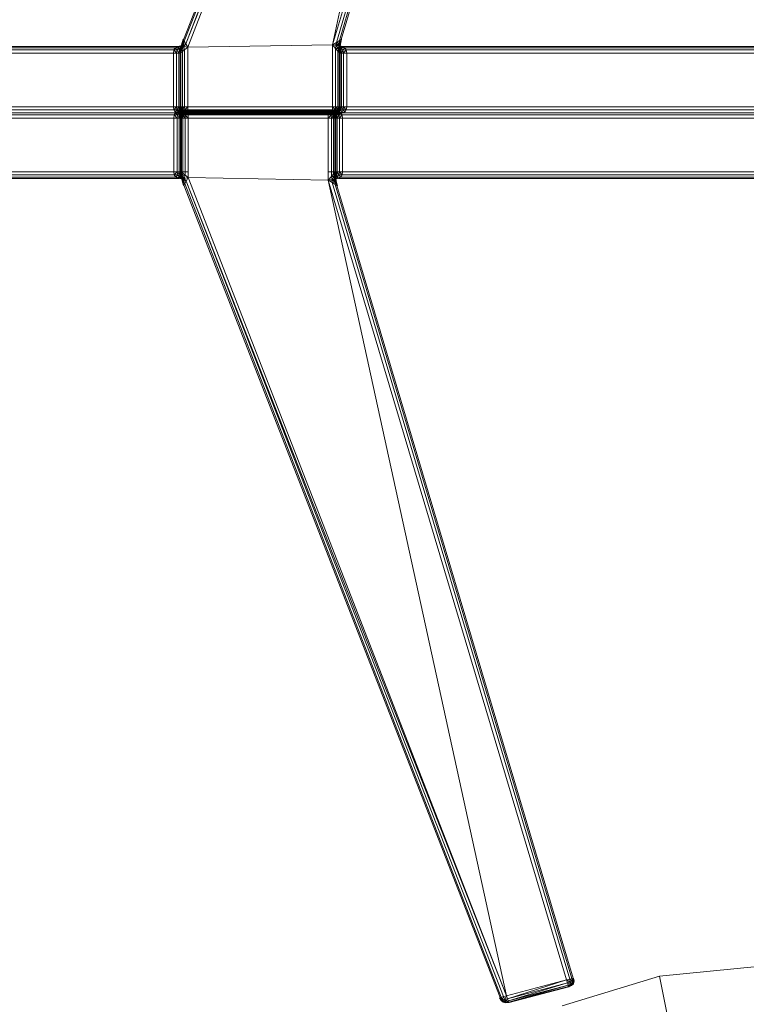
# Model space of a CAD drawing. Header units: millimetres. Extents: x 1 to 3476, y -521 to 159.
# Tile 122 of 130: x 3248 to 3309, y -337 to -255. Entities that reach past the tile are written whole.
import ezdxf

# ---------------------------------------------------------------- set-up
doc = ezdxf.new("R2010")
doc.units = ezdxf.units.MM
doc.layers.add('VG491211CA_dwg', color=8, linetype='Continuous', lineweight=9)

# ---------------------------------------------------------------- blocks, each defined once
blk = doc.blocks.new('VG491211CA_dwg-300031-Poziom 1')
at = {"color": 18, "lineweight": 9}
for p, q in [((720.269, -188.282), (693.588, -256.459)), ((720.378, -188.31), (693.66, -256.585)), ((693.779, -256.795), (720.561, -188.358)), ((693.779, -256.795), (720.816, -188.426)), ((693.946, -257.089), (720.816, -188.426)), ((720.816, -188.426), (706.089, -256.888)), ((726.043, -189.764), (706.089, -256.888)), ((726.298, -189.829), (706.426, -256.675)), ((726.479, -189.875), (706.667, -256.522)), ((706.812, -256.431), (726.588, -189.903)), ((693.623, -256.938), (693.342, -256.975)), ((693.585, -256.858), (693.372, -256.982)), ((693.623, -256.938), (693.372, -256.982)), ((693.469, -256.699), (693.401, -256.986)), ((693.401, -256.986), (693.469, -256.699)), ((693.493, -256.737), (693.401, -256.986)), ((693.469, -256.699), (693.403, -256.984)), ((693.403, -256.984), (693.588, -256.701)), ((693.403, -256.984), (693.508, -256.701)), ((693.588, -256.701), (693.407, -256.98)), ((693.407, -256.98), (693.585, -256.858)), ((693.493, -256.737), (693.423, -256.99)), ((693.565, -256.417), (693.469, -256.699)), ((693.469, -256.699), (693.565, -256.417)), ((693.588, -256.459), (693.469, -256.699)), ((693.493, -256.737), (693.469, -256.699)), ((693.469, -256.699), (693.508, -256.701)), ((693.493, -256.737), (693.49, -257.003)), ((693.564, -256.822), (693.49, -257.003)), ((693.588, -256.459), (693.493, -256.737)), ((693.66, -256.585), (693.493, -256.737)), ((693.564, -256.822), (693.493, -256.737)), ((693.565, -256.417), (693.508, -256.701)), ((693.508, -256.701), (693.588, -256.701)), ((693.66, -256.585), (693.564, -256.822)), ((693.779, -256.795), (693.564, -256.822)), ((693.612, -257.025), (693.564, -256.822)), ((693.606, -256.414), (693.565, -256.417)), ((693.565, -256.417), (693.588, -256.459)), ((693.588, -256.701), (693.585, -256.858)), ((693.623, -256.938), (693.585, -256.858)), ((693.588, -256.459), (693.66, -256.585)), ((693.612, -257.025), (693.779, -256.795)), ((693.779, -256.795), (693.66, -256.585)), ((693.946, -257.089), (693.779, -256.795)), ((693.946, -257.089), (706.089, -256.888)), ((706.426, -256.675), (706.089, -256.888)), ((706.089, -256.888), (706.407, -256.934)), ((706.089, -256.888), (706.351, -257.189)), ((706.089, -256.888), (706.089, -262.082)), ((706.276, -256.825), (706.577, -256.859)), ((706.407, -256.934), (706.351, -257.189)), ((706.426, -256.675), (706.407, -256.934)), ((706.644, -256.744), (706.407, -256.934)), ((706.407, -256.934), (706.62, -256.965)), ((706.407, -256.934), (706.58, -257.184)), ((706.667, -256.522), (706.426, -256.675)), ((706.426, -256.675), (706.644, -256.744)), ((706.433, -256.938), (706.577, -256.859)), ((706.702, -256.975), (706.433, -256.938)), ((706.683, -256.975), (706.433, -256.938)), ((706.577, -256.859), (706.508, -256.665)), ((706.577, -256.859), (706.664, -256.691)), ((706.702, -256.975), (706.577, -256.859)), ((706.577, -256.859), (706.72, -256.978)), ((706.62, -256.965), (706.644, -256.744)), ((706.644, -256.744), (706.667, -256.522)), ((706.752, -256.703), (706.644, -256.744)), ((706.704, -256.978), (706.644, -256.744)), ((706.72, -256.978), (706.664, -256.691)), ((706.664, -256.691), (706.727, -256.982)), ((706.664, -256.691), (706.744, -256.692)), ((706.667, -256.522), (706.812, -256.431)), ((706.752, -256.703), (706.667, -256.522)), ((706.704, -256.978), (706.752, -256.703)), ((706.744, -256.692), (706.727, -256.982)), ((706.785, -256.689), (706.732, -256.982)), ((706.732, -256.982), (706.785, -256.689)), ((706.744, -256.692), (706.732, -256.982)), ((706.732, -256.982), (706.752, -256.703)), ((706.744, -256.692), (706.785, -256.689)), ((706.752, -256.703), (706.812, -256.431)), ((706.785, -256.689), (706.752, -256.703)), ((706.821, -256.399), (706.785, -256.689)), ((706.86, -256.4), (706.785, -256.689)), ((706.785, -256.689), (706.86, -256.4)), ((706.785, -256.689), (706.812, -256.431)), ((693.081, -257.013), (616.672, -257.013)), ((616.672, -257.125), (692.895, -257.125)), ((692.783, -257.313), (616.672, -257.313)), ((616.672, -257.575), (692.746, -257.575)), ((692.746, -257.575), (692.783, -257.313)), ((693.008, -257.575), (692.746, -257.575)), ((692.746, -257.575), (692.746, -262.082)), ((692.783, -257.313), (692.895, -257.125)), ((692.783, -257.313), (693.067, -257.315)), ((692.783, -257.313), (693.008, -257.575)), ((693.081, -257.013), (692.895, -257.125)), ((692.895, -257.125), (693.215, -257.098)), ((692.895, -257.125), (693.067, -257.315)), ((693.067, -257.315), (693.008, -257.575)), ((693.008, -257.575), (693.008, -262.082)), ((693.196, -257.575), (693.008, -257.575)), ((693.215, -257.098), (693.067, -257.315)), ((693.067, -257.315), (693.25, -257.272)), ((693.067, -257.315), (693.196, -257.575)), ((693.342, -256.975), (693.081, -257.013)), ((693.372, -256.982), (693.081, -257.013)), ((693.081, -257.013), (693.215, -257.098)), ((693.25, -257.272), (693.196, -257.575)), ((693.196, -257.575), (693.196, -262.082)), ((693.308, -257.575), (693.196, -257.575)), ((693.215, -257.098), (693.407, -256.98)), ((693.372, -256.982), (693.215, -257.098)), ((693.215, -257.098), (693.25, -257.272)), ((693.407, -256.98), (693.25, -257.272)), ((693.25, -257.272), (693.403, -256.984)), ((693.25, -257.272), (693.323, -257.275)), ((693.308, -257.575), (693.25, -257.272)), ((693.308, -257.575), (693.323, -257.275)), ((693.308, -262.082), (693.308, -257.575)), ((693.346, -257.575), (693.308, -257.575)), ((693.323, -257.275), (693.403, -256.984)), ((693.323, -257.275), (693.359, -257.278)), ((693.346, -257.575), (693.323, -257.275)), ((693.342, -256.975), (693.372, -256.982)), ((693.346, -257.575), (693.359, -257.278)), ((693.359, -257.278), (693.346, -257.575)), ((693.383, -257.545), (693.346, -257.575)), ((693.346, -257.575), (693.346, -262.082)), ((693.346, -262.082), (693.346, -257.575)), ((693.359, -257.278), (693.403, -256.984)), ((693.359, -257.278), (693.401, -256.986)), ((693.401, -256.986), (693.359, -257.278)), ((693.359, -257.278), (693.423, -256.99)), ((693.359, -257.278), (693.396, -257.251)), ((693.359, -257.278), (693.383, -257.545)), ((693.372, -256.982), (693.407, -256.98)), ((693.396, -257.251), (693.383, -257.545)), ((693.496, -257.454), (693.383, -257.545)), ((693.383, -257.545), (693.383, -262.082)), ((693.423, -256.99), (693.396, -257.251)), ((693.396, -257.251), (693.49, -257.003)), ((693.396, -257.251), (693.493, -257.197)), ((693.396, -257.251), (693.496, -257.454)), ((693.403, -256.984), (693.401, -256.986)), ((693.401, -256.986), (693.423, -256.99)), ((693.407, -256.98), (693.403, -256.984)), ((693.423, -256.99), (693.49, -257.003)), ((693.49, -257.003), (693.493, -257.197)), ((693.612, -257.025), (693.49, -257.003)), ((693.493, -257.197), (693.612, -257.025)), ((693.493, -257.197), (693.496, -257.454)), ((693.683, -257.302), (693.493, -257.197)), ((693.496, -257.454), (693.683, -257.302)), ((693.496, -262.082), (693.496, -257.454)), ((693.683, -257.302), (693.612, -257.025)), ((693.946, -257.089), (693.612, -257.025)), ((693.683, -257.302), (693.946, -257.089)), ((693.683, -262.082), (693.683, -257.302)), ((693.946, -262.082), (693.946, -257.089)), ((706.351, -257.189), (706.58, -257.184)), ((706.351, -257.189), (706.539, -257.404)), ((706.351, -257.189), (706.351, -262.082)), ((706.539, -257.404), (706.58, -257.184)), ((706.539, -257.404), (706.672, -257.254)), ((706.651, -257.532), (706.539, -257.404)), ((706.539, -257.404), (706.539, -262.082)), ((706.58, -257.184), (706.62, -256.965)), ((706.58, -257.184), (706.704, -256.978)), ((706.58, -257.184), (706.672, -257.254)), ((706.62, -256.965), (706.704, -256.978)), ((706.651, -257.532), (706.672, -257.254)), ((706.651, -257.532), (706.7, -257.277)), ((706.651, -262.082), (706.651, -257.532)), ((706.689, -257.575), (706.651, -257.532)), ((706.672, -257.254), (706.704, -256.978)), ((706.672, -257.254), (706.732, -256.982)), ((706.672, -257.254), (706.7, -257.277)), ((706.948, -257.013), (706.683, -256.975)), ((706.683, -256.975), (706.702, -256.975)), ((706.689, -257.575), (706.7, -257.277)), ((706.7, -257.277), (706.689, -257.575)), ((706.689, -257.575), (706.736, -257.28)), ((706.689, -262.082), (706.689, -257.575)), ((706.689, -257.575), (706.689, -262.082)), ((706.726, -257.575), (706.689, -257.575)), ((706.7, -257.277), (706.732, -256.982)), ((706.732, -256.982), (706.7, -257.277)), ((706.7, -257.277), (706.736, -257.28)), ((706.855, -257.092), (706.702, -256.975)), ((706.702, -256.975), (706.72, -256.978)), ((706.948, -257.013), (706.702, -256.975)), ((706.704, -256.978), (706.732, -256.982)), ((706.72, -256.978), (706.855, -257.092)), ((706.727, -256.982), (706.72, -256.978)), ((706.809, -257.281), (706.72, -256.978)), ((706.736, -257.28), (706.726, -257.575)), ((706.839, -257.575), (706.726, -257.575)), ((706.726, -257.575), (706.726, -262.082)), ((706.732, -256.982), (706.727, -256.982)), ((706.727, -256.982), (706.809, -257.281)), ((706.727, -256.982), (706.736, -257.28)), ((706.732, -256.982), (706.736, -257.28)), ((706.736, -257.28), (706.809, -257.281)), ((706.736, -257.28), (706.839, -257.575)), ((706.809, -257.281), (706.855, -257.092)), ((706.839, -257.575), (706.809, -257.281)), ((706.809, -257.281), (706.974, -257.317)), ((706.839, -257.575), (706.974, -257.317)), ((706.839, -262.082), (706.839, -257.575)), ((707.026, -257.575), (706.839, -257.575)), ((706.948, -257.013), (706.855, -257.092)), ((706.855, -257.092), (707.138, -257.125)), ((706.974, -257.317), (706.855, -257.092)), ((707.138, -257.125), (706.948, -257.013)), ((776.788, -257.013), (706.948, -257.013)), ((706.974, -257.317), (707.138, -257.125)), ((706.974, -257.317), (707.251, -257.313)), ((707.026, -257.575), (706.974, -257.317)), ((707.026, -257.575), (707.251, -257.313)), ((707.026, -262.082), (707.026, -257.575)), ((707.289, -257.575), (707.026, -257.575)), ((776.604, -257.125), (707.138, -257.125)), ((707.138, -257.125), (707.251, -257.313)), ((707.251, -257.313), (776.494, -257.313)), ((707.251, -257.313), (707.289, -257.575)), ((707.289, -262.082), (707.289, -257.575)), ((707.289, -257.575), (776.457, -257.575)), ((602.974, -262.574), (692.936, -262.574)), ((692.746, -262.082), (616.672, -262.082)), ((616.672, -262.344), (692.783, -262.344)), ((692.746, -262.082), (693.008, -262.082)), ((692.783, -262.344), (692.746, -262.082)), ((693.008, -262.082), (692.783, -262.344)), ((693.038, -262.342), (692.783, -262.344)), ((692.896, -262.532), (692.783, -262.344)), ((692.824, -262.762), (692.936, -262.574)), ((693.038, -262.342), (692.896, -262.532)), ((693.146, -262.556), (692.896, -262.532)), ((692.936, -262.532), (706.688, -262.532)), ((692.936, -262.574), (693.186, -262.55)), ((692.936, -262.574), (706.343, -262.574)), ((692.936, -262.574), (693.078, -262.764)), ((693.008, -262.082), (693.196, -262.082)), ((693.008, -262.082), (693.038, -262.342)), ((693.196, -262.082), (693.038, -262.342)), ((693.23, -262.333), (693.038, -262.342)), ((693.038, -262.342), (693.146, -262.556)), ((693.186, -262.55), (693.078, -262.764)), ((693.083, -262.644), (693.146, -262.556)), ((693.083, -262.644), (693.331, -262.648)), ((693.083, -262.644), (693.346, -262.682)), ((693.386, -262.424), (693.124, -262.462)), ((693.124, -262.424), (706.603, -262.424)), ((693.372, -262.458), (693.124, -262.462)), ((693.124, -262.462), (693.186, -262.55)), ((693.124, -262.462), (706.341, -262.462)), ((693.23, -262.333), (693.146, -262.556)), ((693.346, -262.567), (693.146, -262.556)), ((693.146, -262.556), (693.331, -262.648)), ((693.372, -262.458), (693.186, -262.55)), ((693.186, -262.55), (693.386, -262.539)), ((693.186, -262.55), (693.271, -262.773)), ((693.196, -262.082), (693.308, -262.082)), ((693.196, -262.082), (693.23, -262.333)), ((693.345, -262.336), (693.196, -262.082)), ((693.345, -262.336), (693.23, -262.333)), ((693.23, -262.333), (693.346, -262.567)), ((693.386, -262.539), (693.271, -262.773)), ((693.308, -262.082), (693.346, -262.082)), ((693.345, -262.336), (693.308, -262.082)), ((693.383, -262.344), (693.308, -262.082)), ((693.331, -262.648), (693.346, -262.567)), ((693.331, -262.648), (693.502, -262.655)), ((693.331, -262.648), (693.608, -262.682)), ((693.346, -262.682), (693.331, -262.648)), ((706.686, -262.344), (693.344, -262.344)), ((693.459, -262.544), (693.345, -262.336)), ((693.345, -262.336), (693.346, -262.567)), ((693.496, -262.532), (693.345, -262.336)), ((693.383, -262.344), (693.345, -262.336)), ((693.346, -262.082), (693.383, -262.082)), ((693.346, -262.082), (693.383, -262.344)), ((693.383, -262.344), (693.346, -262.082)), ((693.346, -262.082), (693.421, -262.325)), ((693.459, -262.544), (693.346, -262.567)), ((693.502, -262.655), (693.346, -262.567)), ((706.689, -262.644), (693.346, -262.644)), ((693.346, -262.682), (693.608, -262.682)), ((706.689, -262.682), (693.346, -262.682)), ((693.648, -262.424), (693.372, -262.458)), ((693.386, -262.424), (693.372, -262.458)), ((693.542, -262.451), (693.372, -262.458)), ((693.372, -262.458), (693.386, -262.539)), ((693.383, -262.082), (693.496, -262.082)), ((693.383, -262.082), (693.515, -262.288)), ((693.383, -262.082), (693.421, -262.325)), ((693.421, -262.325), (693.383, -262.344)), ((693.383, -262.344), (693.496, -262.532)), ((693.496, -262.532), (693.383, -262.344)), ((693.383, -262.344), (693.515, -262.513)), ((693.385, -262.77), (693.386, -262.539)), ((693.385, -262.77), (693.499, -262.562)), ((693.385, -262.77), (693.536, -262.574)), ((693.648, -262.424), (693.386, -262.424)), ((693.386, -262.539), (693.542, -262.451)), ((693.386, -262.539), (693.499, -262.562)), ((693.515, -262.288), (693.421, -262.325)), ((693.421, -262.325), (693.571, -262.457)), ((693.421, -262.325), (693.515, -262.513)), ((693.424, -262.762), (693.536, -262.574)), ((693.536, -262.574), (693.424, -262.762)), ((693.424, -262.762), (693.555, -262.593)), ((693.496, -262.532), (693.459, -262.544)), ((693.502, -262.655), (693.459, -262.544)), ((693.63, -262.647), (693.459, -262.544)), ((693.555, -262.593), (693.461, -262.781)), ((693.461, -262.781), (693.611, -262.649)), ((693.496, -262.082), (693.683, -262.082)), ((693.515, -262.288), (693.496, -262.082)), ((693.515, -262.513), (693.496, -262.532)), ((693.683, -262.644), (693.496, -262.532)), ((693.496, -262.532), (693.683, -262.644)), ((693.63, -262.647), (693.496, -262.532)), ((693.499, -262.562), (693.542, -262.451)), ((693.499, -262.562), (693.671, -262.459)), ((693.499, -262.562), (693.536, -262.574)), ((693.502, -262.655), (693.63, -262.647)), ((693.608, -262.682), (693.502, -262.655)), ((693.796, -262.682), (693.502, -262.655)), ((693.683, -262.082), (693.515, -262.288)), ((693.571, -262.457), (693.515, -262.288)), ((693.702, -262.325), (693.515, -262.288)), ((693.571, -262.457), (693.515, -262.513)), ((693.515, -262.513), (693.702, -262.607)), ((693.683, -262.644), (693.515, -262.513)), ((693.536, -262.574), (693.671, -262.459)), ((693.724, -262.462), (693.536, -262.574)), ((693.536, -262.574), (693.724, -262.462)), ((693.536, -262.574), (693.555, -262.593)), ((693.542, -262.451), (693.836, -262.424)), ((693.648, -262.424), (693.542, -262.451)), ((693.671, -262.459), (693.542, -262.451)), ((693.724, -262.462), (693.555, -262.593)), ((693.742, -262.499), (693.555, -262.593)), ((693.555, -262.593), (693.611, -262.649)), ((693.555, -262.818), (693.611, -262.649)), ((693.702, -262.325), (693.571, -262.457)), ((693.702, -262.607), (693.571, -262.457)), ((693.74, -262.513), (693.571, -262.457)), ((693.608, -262.682), (693.796, -262.682)), ((693.742, -262.499), (693.611, -262.649)), ((693.611, -262.649), (693.78, -262.593)), ((693.742, -262.781), (693.611, -262.649)), ((693.63, -262.647), (693.683, -262.644)), ((693.796, -262.682), (693.63, -262.647)), ((693.908, -262.682), (693.63, -262.647)), ((693.836, -262.424), (693.648, -262.424)), ((693.671, -262.459), (693.836, -262.424)), ((693.671, -262.459), (693.949, -262.424)), ((693.724, -262.462), (693.671, -262.459)), ((693.683, -262.082), (693.946, -262.082)), ((693.702, -262.325), (693.683, -262.082)), ((693.683, -262.644), (693.702, -262.607)), ((693.946, -262.682), (693.683, -262.644)), ((693.683, -262.644), (693.946, -262.682)), ((693.908, -262.682), (693.683, -262.644)), ((693.946, -262.082), (693.702, -262.325)), ((693.74, -262.513), (693.702, -262.325)), ((693.946, -262.344), (693.702, -262.325)), ((693.702, -262.607), (693.74, -262.513)), ((693.702, -262.607), (693.946, -262.644)), ((693.946, -262.682), (693.702, -262.607)), ((693.986, -262.424), (693.724, -262.462)), ((693.724, -262.462), (693.986, -262.424)), ((693.724, -262.462), (693.949, -262.424)), ((693.742, -262.499), (693.724, -262.462)), ((693.946, -262.344), (693.74, -262.513)), ((693.946, -262.644), (693.74, -262.513)), ((693.946, -262.532), (693.74, -262.513)), ((693.986, -262.424), (693.742, -262.499)), ((693.986, -262.462), (693.742, -262.499)), ((693.78, -262.593), (693.742, -262.499)), ((693.742, -262.781), (693.78, -262.593)), ((693.986, -262.462), (693.78, -262.593)), ((693.78, -262.593), (693.986, -262.574)), ((693.986, -262.762), (693.78, -262.593)), ((693.796, -262.682), (693.908, -262.682)), ((693.949, -262.424), (693.836, -262.424)), ((693.908, -262.682), (693.946, -262.682)), ((693.946, -262.082), (693.946, -262.344)), ((706.089, -262.082), (693.946, -262.082)), ((706.089, -262.344), (693.946, -262.344)), ((693.946, -262.344), (693.946, -262.532)), ((706.089, -262.532), (693.946, -262.532)), ((693.946, -262.532), (693.946, -262.644)), ((693.946, -262.644), (706.089, -262.644)), ((693.946, -262.644), (693.946, -262.682)), ((693.946, -262.682), (706.089, -262.682)), ((693.986, -262.424), (693.949, -262.424)), ((705.741, -262.424), (693.986, -262.424)), ((693.986, -262.424), (693.986, -262.462)), ((705.741, -262.462), (693.986, -262.462)), ((693.986, -262.462), (693.986, -262.574)), ((693.986, -262.574), (705.741, -262.574)), ((693.986, -262.574), (693.986, -262.762)), ((705.741, -262.424), (706.003, -262.462)), ((706.003, -262.462), (705.741, -262.424)), ((705.741, -262.462), (705.741, -262.424)), ((705.741, -262.424), (705.984, -262.499)), ((705.778, -262.424), (705.741, -262.424)), ((705.741, -262.574), (705.741, -262.462)), ((705.984, -262.499), (705.741, -262.462)), ((705.741, -262.462), (705.947, -262.593)), ((705.741, -262.762), (705.741, -262.574)), ((705.741, -262.574), (705.947, -262.593)), ((705.741, -262.762), (705.947, -262.593)), ((705.778, -262.424), (706.056, -262.459)), ((705.891, -262.424), (705.778, -262.424)), ((705.778, -262.424), (706.003, -262.462)), ((706.078, -262.424), (705.891, -262.424)), ((705.891, -262.424), (706.184, -262.451)), ((705.891, -262.424), (706.056, -262.459)), ((705.984, -262.499), (705.947, -262.593)), ((705.947, -262.593), (706.116, -262.649)), ((705.947, -262.593), (705.984, -262.781)), ((706.003, -262.462), (705.984, -262.499)), ((706.172, -262.593), (705.984, -262.499)), ((705.984, -262.499), (706.116, -262.649)), ((705.984, -262.781), (706.116, -262.649)), ((706.056, -262.459), (706.003, -262.462)), ((706.003, -262.462), (706.19, -262.574)), ((706.19, -262.574), (706.003, -262.462)), ((706.003, -262.462), (706.172, -262.593)), ((706.184, -262.451), (706.056, -262.459)), ((706.056, -262.459), (706.227, -262.562)), ((706.056, -262.459), (706.19, -262.574)), ((706.355, -262.458), (706.078, -262.424)), ((706.078, -262.424), (706.184, -262.451)), ((706.341, -262.424), (706.078, -262.424)), ((706.089, -262.082), (706.351, -262.082)), ((706.089, -262.344), (706.089, -262.082)), ((706.089, -262.082), (706.333, -262.325)), ((706.333, -262.325), (706.089, -262.344)), ((706.089, -262.532), (706.089, -262.344)), ((706.089, -262.344), (706.295, -262.513)), ((706.295, -262.513), (706.089, -262.532)), ((706.089, -262.644), (706.295, -262.513)), ((706.089, -262.644), (706.089, -262.532)), ((706.089, -262.644), (706.333, -262.607)), ((706.089, -262.682), (706.333, -262.607)), ((706.089, -262.682), (706.089, -262.644)), ((706.089, -262.682), (706.351, -262.644)), ((706.351, -262.644), (706.089, -262.682)), ((706.089, -262.682), (706.126, -262.682)), ((706.116, -262.649), (706.172, -262.593)), ((706.116, -262.649), (706.172, -262.818)), ((706.266, -262.781), (706.116, -262.649)), ((706.351, -262.644), (706.126, -262.682)), ((706.404, -262.647), (706.126, -262.682)), ((706.126, -262.682), (706.239, -262.682)), ((706.172, -262.593), (706.19, -262.574)), ((706.266, -262.781), (706.172, -262.593)), ((706.303, -262.762), (706.172, -262.593)), ((706.355, -262.458), (706.184, -262.451)), ((706.184, -262.451), (706.341, -262.539)), ((706.184, -262.451), (706.227, -262.562)), ((706.19, -262.574), (706.227, -262.562)), ((706.303, -262.762), (706.19, -262.574)), ((706.19, -262.574), (706.303, -262.762)), ((706.19, -262.574), (706.342, -262.77)), ((706.227, -262.562), (706.341, -262.539)), ((706.227, -262.562), (706.342, -262.77)), ((706.404, -262.647), (706.239, -262.682)), ((706.533, -262.655), (706.239, -262.682)), ((706.239, -262.682), (706.426, -262.682)), ((706.333, -262.325), (706.295, -262.513)), ((706.464, -262.457), (706.295, -262.513)), ((706.295, -262.513), (706.333, -262.607)), ((706.351, -262.082), (706.333, -262.325)), ((706.52, -262.288), (706.333, -262.325)), ((706.333, -262.325), (706.464, -262.457)), ((706.333, -262.607), (706.464, -262.457)), ((706.333, -262.607), (706.52, -262.513)), ((706.333, -262.607), (706.351, -262.644)), ((706.603, -262.462), (706.341, -262.424)), ((706.341, -262.424), (706.355, -262.458)), ((706.355, -262.458), (706.341, -262.539)), ((706.341, -262.539), (706.54, -262.55)), ((706.342, -262.77), (706.341, -262.539)), ((706.456, -262.773), (706.341, -262.539)), ((706.351, -262.082), (706.539, -262.082)), ((706.351, -262.082), (706.52, -262.288)), ((706.351, -262.644), (706.52, -262.513)), ((706.351, -262.644), (706.539, -262.532)), ((706.539, -262.532), (706.351, -262.644)), ((706.351, -262.644), (706.404, -262.647)), ((706.54, -262.55), (706.355, -262.458)), ((706.603, -262.462), (706.355, -262.458)), ((706.539, -262.532), (706.404, -262.647)), ((706.576, -262.544), (706.404, -262.647)), ((706.404, -262.647), (706.533, -262.655)), ((706.426, -262.682), (706.703, -262.648)), ((706.426, -262.682), (706.533, -262.655)), ((706.426, -262.682), (706.689, -262.682)), ((706.456, -262.773), (706.54, -262.55)), ((706.52, -262.288), (706.464, -262.457)), ((706.614, -262.325), (706.464, -262.457)), ((706.52, -262.513), (706.464, -262.457)), ((706.651, -262.082), (706.52, -262.288)), ((706.539, -262.082), (706.52, -262.288)), ((706.614, -262.325), (706.52, -262.288)), ((706.52, -262.513), (706.614, -262.325)), ((706.651, -262.344), (706.52, -262.513)), ((706.539, -262.532), (706.52, -262.513)), ((706.576, -262.544), (706.533, -262.655)), ((706.689, -262.567), (706.533, -262.655)), ((706.533, -262.655), (706.703, -262.648)), ((706.539, -262.082), (706.651, -262.082)), ((706.69, -262.336), (706.539, -262.532)), ((706.651, -262.344), (706.539, -262.532)), ((706.539, -262.532), (706.651, -262.344)), ((706.576, -262.544), (706.539, -262.532)), ((706.603, -262.462), (706.54, -262.55)), ((706.54, -262.55), (706.791, -262.574)), ((706.648, -262.764), (706.54, -262.55)), ((706.69, -262.336), (706.576, -262.544)), ((706.689, -262.567), (706.576, -262.544)), ((706.791, -262.574), (706.603, -262.462)), ((706.614, -262.325), (706.651, -262.082)), ((706.689, -262.082), (706.614, -262.325)), ((706.651, -262.344), (706.614, -262.325)), ((706.648, -262.764), (706.791, -262.574)), ((706.689, -262.082), (706.651, -262.344)), ((706.651, -262.344), (706.689, -262.082)), ((706.651, -262.082), (706.689, -262.082)), ((706.726, -262.082), (706.651, -262.344)), ((706.69, -262.336), (706.651, -262.344)), ((706.689, -262.082), (706.726, -262.082)), ((706.689, -262.567), (706.804, -262.333)), ((706.69, -262.336), (706.689, -262.567)), ((706.888, -262.556), (706.689, -262.567)), ((706.703, -262.648), (706.689, -262.567)), ((706.689, -262.682), (706.703, -262.648)), ((706.839, -262.082), (706.69, -262.336)), ((706.726, -262.082), (706.69, -262.336)), ((706.804, -262.333), (706.69, -262.336)), ((706.726, -262.082), (706.839, -262.082)), ((776.548, -262.574), (706.791, -262.574)), ((706.791, -262.574), (706.903, -262.762)), ((706.804, -262.333), (706.839, -262.082)), ((706.888, -262.556), (706.804, -262.333)), ((706.996, -262.342), (706.804, -262.333)), ((706.839, -262.082), (707.026, -262.082)), ((706.996, -262.342), (706.839, -262.082)), ((706.888, -262.556), (706.996, -262.342)), ((707.139, -262.532), (706.888, -262.556)), ((706.996, -262.342), (707.026, -262.082)), ((707.139, -262.532), (706.996, -262.342)), ((707.251, -262.344), (706.996, -262.342)), ((707.026, -262.082), (707.289, -262.082)), ((707.251, -262.344), (707.026, -262.082)), ((707.251, -262.344), (707.139, -262.532)), ((707.289, -262.082), (707.251, -262.344)), ((776.494, -262.344), (707.251, -262.344)), ((776.457, -262.082), (707.289, -262.082)), ((602.974, -262.762), (692.824, -262.762)), ((602.974, -263.024), (692.786, -263.024)), ((692.786, -263.024), (692.824, -262.762)), ((693.986, -263.024), (692.786, -263.024)), ((692.786, -263.024), (692.786, -267.538)), ((693.049, -263.024), (692.786, -263.024)), ((706.903, -262.762), (692.824, -262.762)), ((692.824, -262.762), (693.078, -262.764)), ((692.824, -262.762), (693.049, -263.024)), ((693.078, -262.764), (693.049, -263.024)), ((693.049, -263.024), (693.049, -267.538)), ((693.236, -263.024), (693.049, -263.024)), ((693.078, -262.764), (693.271, -262.773)), ((693.078, -262.764), (693.236, -263.024)), ((693.236, -263.024), (693.385, -262.77)), ((693.271, -262.773), (693.236, -263.024)), ((693.349, -263.024), (693.236, -263.024)), ((693.236, -263.024), (693.236, -267.538)), ((693.271, -262.773), (693.385, -262.77)), ((693.349, -263.024), (693.424, -262.762)), ((693.349, -263.024), (693.385, -262.77)), ((693.349, -267.538), (693.349, -263.024)), ((693.386, -263.024), (693.349, -263.024)), ((693.385, -262.77), (693.424, -262.762)), ((693.386, -263.024), (693.424, -262.762)), ((693.424, -262.762), (693.386, -263.024)), ((693.386, -263.024), (693.461, -262.781)), ((693.386, -263.024), (693.386, -267.538)), ((693.424, -263.024), (693.386, -263.024)), ((693.386, -267.538), (693.386, -263.024)), ((693.424, -262.762), (693.461, -262.781)), ((693.461, -262.781), (693.424, -263.024)), ((693.424, -263.024), (693.555, -262.818)), ((693.424, -263.024), (693.424, -267.568)), ((693.536, -263.024), (693.424, -263.024)), ((693.461, -262.781), (693.555, -262.818)), ((693.536, -263.024), (693.555, -262.818)), ((693.536, -267.66), (693.536, -263.024)), ((693.724, -263.024), (693.536, -263.024)), ((693.555, -262.818), (693.742, -262.781)), ((693.724, -263.024), (693.555, -262.818)), ((693.724, -263.024), (693.742, -262.781)), ((693.724, -267.812), (693.724, -263.024)), ((693.986, -263.024), (693.724, -263.024)), ((693.742, -262.781), (693.986, -262.762)), ((693.986, -263.024), (693.742, -262.781)), ((693.986, -262.762), (705.741, -262.762)), ((693.986, -262.762), (693.986, -263.024)), ((693.986, -268.025), (693.986, -263.024)), ((693.986, -263.024), (705.741, -263.024)), ((705.741, -263.024), (705.741, -262.762)), ((705.741, -262.762), (705.984, -262.781)), ((705.741, -263.024), (705.984, -262.781)), ((706.003, -263.024), (705.741, -263.024)), ((705.741, -263.024), (705.741, -268.225)), ((706.94, -263.024), (705.741, -263.024)), ((705.984, -262.781), (706.172, -262.818)), ((705.984, -262.781), (706.003, -263.024)), ((706.003, -263.024), (706.172, -262.818)), ((706.19, -263.024), (706.003, -263.024)), ((706.003, -263.024), (706.003, -267.924)), ((706.172, -262.818), (706.266, -262.781)), ((706.172, -262.818), (706.19, -263.024)), ((706.303, -263.024), (706.172, -262.818)), ((706.19, -263.024), (706.19, -267.71)), ((706.303, -263.024), (706.19, -263.024)), ((706.266, -262.781), (706.303, -262.762)), ((706.303, -263.024), (706.266, -262.781)), ((706.341, -263.024), (706.266, -262.781)), ((706.341, -263.024), (706.303, -262.762)), ((706.303, -262.762), (706.341, -263.024)), ((706.303, -262.762), (706.342, -262.77)), ((706.303, -262.762), (706.378, -263.024)), ((706.303, -267.581), (706.303, -263.024)), ((706.341, -263.024), (706.303, -263.024)), ((706.341, -267.538), (706.341, -263.024)), ((706.341, -263.024), (706.341, -267.538)), ((706.378, -263.024), (706.341, -263.024)), ((706.342, -262.77), (706.456, -262.773)), ((706.342, -262.77), (706.491, -263.024)), ((706.342, -262.77), (706.378, -263.024)), ((706.378, -263.024), (706.378, -267.538)), ((706.491, -263.024), (706.378, -263.024)), ((706.456, -262.773), (706.648, -262.764)), ((706.491, -263.024), (706.456, -262.773)), ((706.491, -263.024), (706.648, -262.764)), ((706.491, -267.538), (706.491, -263.024)), ((706.678, -263.024), (706.491, -263.024)), ((706.648, -262.764), (706.903, -262.762)), ((706.678, -263.024), (706.648, -262.764)), ((706.678, -263.024), (706.903, -262.762)), ((706.678, -267.538), (706.678, -263.024)), ((706.94, -263.024), (706.678, -263.024)), ((706.903, -262.762), (776.436, -262.762)), ((706.903, -262.762), (706.94, -263.024)), ((706.94, -267.538), (706.94, -263.024)), ((706.94, -263.024), (776.398, -263.024)), ((692.786, -267.538), (616.172, -267.538)), ((692.786, -267.538), (693.986, -267.538)), ((692.786, -267.538), (693.049, -267.538)), ((692.824, -267.8), (692.786, -267.538)), ((693.049, -267.538), (692.824, -267.8)), ((693.049, -267.538), (693.236, -267.538)), ((693.049, -267.538), (693.108, -267.798)), ((693.236, -267.538), (693.108, -267.798)), ((693.236, -267.538), (693.349, -267.538)), ((693.236, -267.538), (693.291, -267.84)), ((693.349, -267.538), (693.291, -267.84)), ((693.349, -267.538), (693.386, -267.538)), ((693.364, -267.837), (693.349, -267.538)), ((693.386, -267.538), (693.364, -267.837)), ((693.386, -267.538), (693.424, -267.568)), ((693.386, -267.538), (693.4, -267.835)), ((693.4, -267.835), (693.386, -267.538)), ((693.424, -267.568), (693.4, -267.835)), ((693.424, -267.568), (693.536, -267.66)), ((693.424, -267.568), (693.437, -267.862)), ((693.536, -267.66), (693.437, -267.862)), ((693.536, -267.66), (693.533, -267.916)), ((693.724, -267.812), (693.536, -267.66)), ((705.741, -267.538), (706.94, -267.538)), ((706.19, -267.71), (706.303, -267.581)), ((706.303, -267.581), (706.341, -267.538)), ((706.324, -267.859), (706.303, -267.581)), ((706.351, -267.836), (706.303, -267.581)), ((706.341, -267.538), (706.351, -267.836)), ((706.351, -267.836), (706.341, -267.538)), ((706.341, -267.538), (706.378, -267.538)), ((706.341, -267.538), (706.388, -267.835)), ((706.378, -267.538), (706.491, -267.538)), ((706.378, -267.538), (706.388, -267.835)), ((706.491, -267.538), (706.388, -267.835)), ((706.461, -267.835), (706.491, -267.538)), ((706.491, -267.538), (706.678, -267.538)), ((706.627, -267.798), (706.491, -267.538)), ((706.627, -267.798), (706.678, -267.538)), ((706.678, -267.538), (706.94, -267.538)), ((706.904, -267.8), (706.678, -267.538)), ((706.94, -267.538), (706.904, -267.8)), ((776.398, -267.538), (706.94, -267.538)), ((692.824, -267.8), (602.974, -267.8)), ((692.939, -267.988), (616.177, -267.988)), ((616.182, -268.1), (693.13, -268.1)), ((693.108, -267.798), (692.824, -267.8)), ((692.939, -267.988), (692.824, -267.8)), ((693.108, -267.798), (692.939, -267.988)), ((693.258, -268.015), (692.939, -267.988)), ((692.939, -267.988), (693.13, -268.1)), ((693.108, -267.798), (693.258, -268.015)), ((693.291, -267.84), (693.108, -267.798)), ((693.13, -268.1), (693.258, -268.015)), ((693.13, -268.1), (693.42, -268.132)), ((693.13, -268.1), (693.398, -268.138)), ((693.291, -267.84), (693.258, -268.015)), ((693.449, -268.133), (693.258, -268.015)), ((693.258, -268.015), (693.42, -268.132)), ((693.364, -267.837), (693.291, -267.84)), ((693.291, -267.84), (693.449, -268.133)), ((693.444, -268.129), (693.291, -267.84)), ((693.4, -267.835), (693.364, -267.837)), ((693.444, -268.129), (693.364, -267.837)), ((693.398, -268.138), (693.42, -268.132)), ((693.398, -268.138), (693.672, -268.175)), ((693.4, -267.835), (693.44, -268.128)), ((693.44, -268.128), (693.4, -267.835)), ((693.437, -267.862), (693.4, -267.835)), ((693.4, -267.835), (693.463, -268.123)), ((693.4, -267.835), (693.444, -268.129)), ((693.42, -268.132), (693.449, -268.133)), ((693.42, -268.132), (693.628, -268.255)), ((693.42, -268.132), (693.672, -268.175)), ((693.533, -267.916), (693.437, -267.862)), ((693.437, -267.862), (693.53, -268.111)), ((693.437, -267.862), (693.463, -268.123)), ((693.463, -268.123), (693.44, -268.128)), ((693.508, -268.415), (693.44, -268.128)), ((693.44, -268.128), (693.508, -268.415)), ((693.44, -268.128), (693.444, -268.129)), ((693.44, -268.128), (693.533, -268.376)), ((693.444, -268.129), (693.449, -268.133)), ((693.628, -268.411), (693.444, -268.129)), ((693.547, -268.411), (693.444, -268.129)), ((693.508, -268.415), (693.444, -268.129)), ((693.628, -268.255), (693.449, -268.133)), ((693.449, -268.133), (693.628, -268.411)), ((693.53, -268.111), (693.463, -268.123)), ((693.463, -268.123), (693.533, -268.376)), ((693.508, -268.415), (693.533, -268.376)), ((693.547, -268.411), (693.508, -268.415)), ((693.604, -268.697), (693.508, -268.415)), ((693.508, -268.415), (693.604, -268.697)), ((693.508, -268.415), (693.627, -268.655)), ((693.533, -267.916), (693.53, -268.111)), ((693.652, -268.088), (693.53, -268.111)), ((693.53, -268.111), (693.604, -268.291)), ((693.533, -268.376), (693.53, -268.111)), ((693.724, -267.812), (693.533, -267.916)), ((693.652, -268.088), (693.533, -267.916)), ((693.533, -268.376), (693.604, -268.291)), ((693.533, -268.376), (693.699, -268.529)), ((693.533, -268.376), (693.627, -268.655)), ((693.628, -268.411), (693.547, -268.411)), ((693.604, -268.697), (693.547, -268.411)), ((693.604, -268.291), (693.652, -268.088)), ((693.604, -268.291), (693.699, -268.529)), ((693.819, -268.319), (693.604, -268.291)), ((693.672, -268.175), (693.628, -268.255)), ((693.628, -268.255), (693.628, -268.411)), ((693.652, -268.088), (693.724, -267.812)), ((693.986, -268.025), (693.652, -268.088)), ((693.819, -268.319), (693.652, -268.088)), ((693.699, -268.529), (693.819, -268.319)), ((693.986, -268.025), (693.724, -267.812)), ((693.819, -268.319), (693.986, -268.025)), ((720.439, -336.752), (693.819, -268.319)), ((720.694, -336.683), (693.819, -268.319)), ((720.694, -336.683), (693.986, -268.025)), ((705.741, -268.225), (693.986, -268.025)), ((706.003, -267.924), (705.741, -268.225)), ((705.741, -268.225), (706.058, -268.179)), ((705.741, -268.225), (706.078, -268.438)), ((705.741, -268.225), (725.737, -335.354)), ((705.741, -268.225), (720.694, -336.683)), ((706.232, -268.254), (705.931, -268.288)), ((706.19, -267.71), (706.003, -267.924)), ((706.003, -267.924), (706.231, -267.929)), ((706.003, -267.924), (706.058, -268.179)), ((706.231, -267.929), (706.058, -268.179)), ((706.058, -268.179), (706.272, -268.148)), ((706.058, -268.179), (706.295, -268.369)), ((706.058, -268.179), (706.078, -268.438)), ((706.078, -268.438), (706.295, -268.369)), ((706.078, -268.438), (706.319, -268.591)), ((706.078, -268.438), (725.991, -335.287)), ((706.094, -268.175), (706.361, -268.138)), ((706.094, -268.175), (706.351, -268.138)), ((706.094, -268.175), (706.232, -268.254)), ((706.16, -268.449), (706.232, -268.254)), ((706.231, -267.929), (706.19, -267.71)), ((706.324, -267.859), (706.19, -267.71)), ((706.324, -267.859), (706.231, -267.929)), ((706.272, -268.148), (706.231, -267.929)), ((706.356, -268.136), (706.231, -267.929)), ((706.232, -268.254), (706.51, -268.021)), ((706.375, -268.135), (706.232, -268.254)), ((706.232, -268.254), (706.361, -268.138)), ((706.317, -268.423), (706.232, -268.254)), ((706.356, -268.136), (706.272, -268.148)), ((706.295, -268.369), (706.272, -268.148)), ((706.295, -268.369), (706.356, -268.136)), ((706.319, -268.591), (706.295, -268.369)), ((706.295, -268.369), (706.404, -268.41)), ((706.38, -268.132), (706.317, -268.423)), ((706.317, -268.423), (706.375, -268.135)), ((706.396, -268.422), (706.317, -268.423)), ((706.319, -268.591), (706.404, -268.41)), ((706.351, -267.836), (706.324, -267.859)), ((706.356, -268.136), (706.324, -267.859)), ((706.383, -268.132), (706.324, -267.859)), ((706.388, -267.835), (706.351, -267.836)), ((706.351, -267.836), (706.383, -268.132)), ((706.383, -268.132), (706.351, -267.836)), ((706.351, -268.138), (706.609, -268.1)), ((706.351, -268.138), (706.361, -268.138)), ((706.383, -268.132), (706.356, -268.136)), ((706.404, -268.41), (706.356, -268.136)), ((706.361, -268.138), (706.51, -268.021)), ((706.361, -268.138), (706.609, -268.1)), ((706.375, -268.135), (706.461, -267.835)), ((706.51, -268.021), (706.375, -268.135)), ((706.375, -268.135), (706.38, -268.132)), ((706.461, -267.835), (706.38, -268.132)), ((706.388, -267.835), (706.38, -268.132)), ((706.38, -268.132), (706.396, -268.422)), ((706.38, -268.132), (706.383, -268.132)), ((706.388, -267.835), (706.383, -268.132)), ((706.437, -268.424), (706.383, -268.132)), ((706.383, -268.132), (706.437, -268.424)), ((706.404, -268.41), (706.383, -268.132)), ((706.383, -268.132), (706.396, -268.422)), ((706.461, -267.835), (706.388, -267.835)), ((706.437, -268.424), (706.396, -268.422)), ((706.404, -268.41), (706.437, -268.424)), ((706.464, -268.682), (706.404, -268.41)), ((706.512, -268.713), (706.437, -268.424)), ((706.437, -268.424), (706.512, -268.713)), ((706.464, -268.682), (706.437, -268.424)), ((706.437, -268.424), (706.473, -268.714)), ((706.627, -267.798), (706.461, -267.835)), ((706.51, -268.021), (706.461, -267.835)), ((706.51, -268.021), (706.627, -267.798)), ((706.793, -267.988), (706.51, -268.021)), ((706.609, -268.1), (706.793, -267.988)), ((706.609, -268.1), (776.739, -268.1)), ((706.793, -267.988), (706.627, -267.798)), ((706.904, -267.8), (706.627, -267.798)), ((706.904, -267.8), (706.793, -267.988)), ((706.793, -267.988), (776.55, -267.988)), ((776.436, -267.8), (706.904, -267.8)), ((693.627, -268.655), (693.604, -268.697)), ((693.604, -268.697), (693.645, -268.699)), ((693.699, -268.529), (693.627, -268.655)), ((693.627, -268.655), (720.148, -336.831)), ((720.257, -336.801), (693.699, -268.529)), ((726.173, -335.239), (706.319, -268.591)), ((706.464, -268.682), (706.319, -268.591)), ((726.282, -335.211), (706.464, -268.682)), ((742.036, -334.194), (733.537, -335.031)), ((725.737, -335.354), (720.694, -336.683)), ((725.737, -335.354), (720.788, -336.93)), ((720.788, -336.93), (725.737, -335.354)), ((733.537, -335.031), (725.365, -337.51)), ((725.737, -335.354), (725.991, -335.287)), ((725.812, -335.605), (725.737, -335.354)), ((725.737, -335.354), (726.043, -335.525)), ((725.737, -335.354), (726.043, -335.525)), ((725.991, -335.287), (726.173, -335.239)), ((725.991, -335.287), (726.214, -335.442)), ((725.991, -335.287), (726.043, -335.525)), ((726.043, -335.525), (725.991, -335.287)), ((725.991, -335.287), (726.214, -335.442)), ((726.214, -335.442), (726.043, -335.525)), ((726.043, -335.525), (726.214, -335.442)), ((726.173, -335.239), (726.282, -335.211)), ((726.214, -335.442), (726.173, -335.239)), ((726.214, -335.442), (726.173, -335.239)), ((726.207, -335.618), (726.214, -335.442)), ((726.207, -335.618), (726.214, -335.442)), ((726.282, -335.211), (726.214, -335.442)), ((726.282, -335.211), (726.214, -335.442)), ((726.214, -335.442), (726.315, -335.454)), ((726.315, -335.454), (726.214, -335.442)), ((726.282, -335.211), (726.315, -335.454)), ((726.315, -335.454), (726.282, -335.211)), ((726.318, -335.201), (726.315, -335.454)), ((726.318, -335.201), (726.315, -335.454)), ((726.318, -335.201), (726.357, -335.462)), ((726.357, -335.462), (726.318, -335.201)), ((734.676, -340.756), (733.537, -335.031)), ((725.812, -335.605), (720.788, -336.93)), ((720.788, -336.93), (725.812, -335.605)), ((725.812, -335.605), (720.855, -337.106)), ((720.855, -337.106), (725.812, -335.605)), ((720.855, -337.106), (725.866, -335.785)), ((725.866, -335.785), (720.855, -337.106)), ((720.896, -337.212), (725.866, -335.785)), ((725.866, -335.785), (720.896, -337.212)), ((720.896, -337.212), (725.898, -335.893)), ((725.898, -335.893), (720.896, -337.212)), ((720.909, -337.247), (725.909, -335.929)), ((725.909, -335.929), (720.909, -337.247)), ((726.043, -335.525), (725.812, -335.605)), ((725.812, -335.605), (726.043, -335.525)), ((725.866, -335.785), (725.812, -335.605)), ((725.812, -335.605), (725.866, -335.785)), ((725.812, -335.605), (726.06, -335.715)), ((725.812, -335.605), (726.06, -335.715)), ((725.866, -335.785), (726.06, -335.715)), ((726.06, -335.715), (725.866, -335.785)), ((725.898, -335.893), (725.866, -335.785)), ((725.866, -335.785), (725.898, -335.893)), ((725.898, -335.893), (726.06, -335.715)), ((725.898, -335.893), (726.06, -335.715)), ((725.898, -335.893), (726.123, -335.795)), ((726.123, -335.795), (725.898, -335.893)), ((725.909, -335.929), (725.898, -335.893)), ((725.898, -335.893), (725.909, -335.929)), ((725.909, -335.929), (726.123, -335.795)), ((725.909, -335.929), (726.123, -335.795)), ((725.909, -335.929), (726.152, -335.826)), ((726.152, -335.826), (725.909, -335.929)), ((726.043, -335.525), (726.207, -335.618)), ((726.043, -335.525), (726.06, -335.715)), ((726.06, -335.715), (726.043, -335.525)), ((726.043, -335.525), (726.207, -335.618)), ((726.06, -335.715), (726.207, -335.618)), ((726.207, -335.618), (726.06, -335.715)), ((726.06, -335.715), (726.123, -335.795)), ((726.123, -335.795), (726.06, -335.715)), ((726.123, -335.795), (726.207, -335.618)), ((726.123, -335.795), (726.207, -335.618)), ((726.123, -335.795), (726.278, -335.657)), ((726.278, -335.657), (726.123, -335.795)), ((726.123, -335.795), (726.152, -335.826)), ((726.152, -335.826), (726.123, -335.795)), ((726.152, -335.826), (726.278, -335.657)), ((726.152, -335.826), (726.278, -335.657)), ((726.301, -335.671), (726.152, -335.826)), ((726.152, -335.826), (726.301, -335.671)), ((726.315, -335.454), (726.207, -335.618)), ((726.315, -335.454), (726.207, -335.618)), ((726.278, -335.657), (726.207, -335.618)), ((726.207, -335.618), (726.278, -335.657)), ((726.315, -335.454), (726.278, -335.657)), ((726.278, -335.657), (726.315, -335.454)), ((726.357, -335.462), (726.278, -335.657)), ((726.357, -335.462), (726.278, -335.657)), ((726.301, -335.671), (726.278, -335.657)), ((726.278, -335.657), (726.301, -335.671)), ((726.301, -335.671), (726.357, -335.462)), ((726.357, -335.462), (726.301, -335.671)), ((726.315, -335.454), (726.357, -335.462)), ((726.357, -335.462), (726.315, -335.454)), ((720.112, -336.841), (720.148, -336.831)), ((720.148, -336.831), (720.112, -336.841)), ((720.243, -337.076), (720.112, -336.841)), ((720.112, -336.841), (720.243, -337.076)), ((720.112, -336.841), (720.273, -337.048)), ((720.112, -336.841), (720.273, -337.048)), ((720.148, -336.831), (720.257, -336.801)), ((720.148, -336.831), (720.35, -336.989)), ((720.148, -336.831), (720.273, -337.048)), ((720.273, -337.048), (720.148, -336.831)), ((720.148, -336.831), (720.35, -336.989)), ((720.273, -337.048), (720.243, -337.076)), ((720.243, -337.076), (720.273, -337.048)), ((720.243, -337.076), (720.42, -337.222)), ((720.42, -337.222), (720.243, -337.076)), ((720.243, -337.076), (720.431, -337.199)), ((720.243, -337.076), (720.431, -337.199)), ((720.257, -336.801), (720.439, -336.752)), ((720.35, -336.989), (720.257, -336.801)), ((720.257, -336.801), (720.35, -336.989)), ((720.35, -336.989), (720.273, -337.048)), ((720.273, -337.048), (720.35, -336.989)), ((720.273, -337.048), (720.465, -337.132)), ((720.273, -337.048), (720.431, -337.199)), ((720.431, -337.199), (720.273, -337.048)), ((720.273, -337.048), (720.465, -337.132)), ((720.439, -336.752), (720.35, -336.989)), ((720.439, -336.752), (720.35, -336.989)), ((720.545, -336.975), (720.35, -336.989)), ((720.35, -336.989), (720.545, -336.975)), ((720.465, -337.132), (720.35, -336.989)), ((720.35, -336.989), (720.465, -337.132)), ((720.439, -336.752), (720.694, -336.683)), ((720.545, -336.975), (720.439, -336.752)), ((720.439, -336.752), (720.545, -336.975)), ((720.545, -336.975), (720.465, -337.132)), ((720.545, -336.975), (720.465, -337.132)), ((720.694, -336.683), (720.545, -336.975)), ((720.694, -336.683), (720.545, -336.975)), ((720.788, -336.93), (720.545, -336.975)), ((720.545, -336.975), (720.788, -336.93)), ((720.649, -337.141), (720.545, -336.975)), ((720.545, -336.975), (720.649, -337.141)), ((720.788, -336.93), (720.649, -337.141)), ((720.788, -336.93), (720.649, -337.141)), ((720.694, -336.683), (720.788, -336.93)), ((720.788, -336.93), (720.694, -336.683)), ((720.788, -336.93), (720.855, -337.106)), ((720.855, -337.106), (720.788, -336.93)), ((720.42, -337.222), (720.431, -337.199)), ((720.431, -337.199), (720.42, -337.222)), ((720.642, -337.279), (720.42, -337.222)), ((720.42, -337.222), (720.642, -337.279)), ((720.431, -337.199), (720.465, -337.132)), ((720.465, -337.132), (720.431, -337.199)), ((720.431, -337.199), (720.646, -337.239)), ((720.642, -337.279), (720.431, -337.199)), ((720.646, -337.239), (720.431, -337.199)), ((720.642, -337.279), (720.431, -337.199)), ((720.465, -337.132), (720.649, -337.141)), ((720.649, -337.141), (720.465, -337.132)), ((720.646, -337.239), (720.465, -337.132)), ((720.646, -337.239), (720.465, -337.132)), ((720.642, -337.279), (720.646, -337.239)), ((720.646, -337.239), (720.642, -337.279)), ((720.909, -337.247), (720.642, -337.279)), ((720.642, -337.279), (720.909, -337.247)), ((720.646, -337.239), (720.649, -337.141)), ((720.649, -337.141), (720.646, -337.239)), ((720.646, -337.239), (720.896, -337.212)), ((720.896, -337.212), (720.646, -337.239)), ((720.909, -337.247), (720.646, -337.239)), ((720.909, -337.247), (720.646, -337.239)), ((720.649, -337.141), (720.855, -337.106)), ((720.855, -337.106), (720.649, -337.141)), ((720.896, -337.212), (720.649, -337.141)), ((720.896, -337.212), (720.649, -337.141)), ((720.855, -337.106), (720.896, -337.212)), ((720.896, -337.212), (720.855, -337.106)), ((720.896, -337.212), (720.909, -337.247)), ((720.909, -337.247), (720.896, -337.212))]:
    blk.add_line(p, q, dxfattribs=at)

msp = doc.modelspace()

# ---------------------------------------------------------------- block references
at = {"layer": 'VG491211CA_dwg', "color": 18}
msp.add_blockref('VG491211CA_dwg-300031-Poziom 1', (2568.191, 0), dxfattribs=at)

doc.saveas('drawing.dxf')
